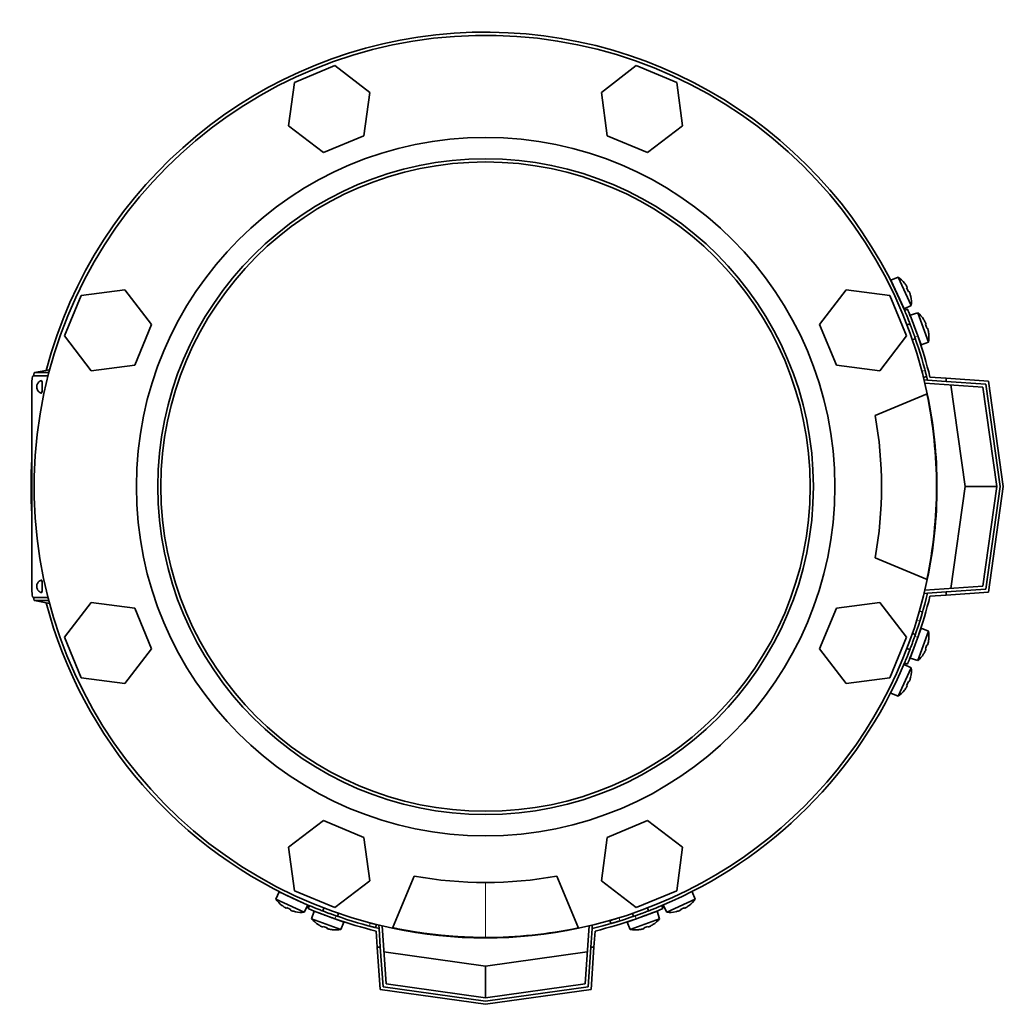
# Model space of a CAD drawing. Header units: millimetres. Extents: x 418 to 1302, y -1347 to 1467.
# Tile 1 of 25: x 421 to 731, y -1347 to -1036. Entities that reach past the tile are written whole.
import ezdxf

# ---------------------------------------------------------------- set-up
doc = ezdxf.new("R2010")
doc.units = ezdxf.units.MM
for name, color, linetype in [('LOW_334-2', 7, 'Continuous'), ('M5X8_UNI7687', 7, 'Continuous'), ('VSI344-454_FILTR', 7, 'Continuous'), ('VSI344-454_FLANG', 7, 'Continuous'), ('VSI344-454_TERMI', 7, 'Continuous'), ('VSI344-454_TESTA', 7, 'Continuous'), ('VSI344_DIFFUSORE', 7, 'Continuous')]:
    doc.layers.add(name, color=color, linetype=linetype)

# ---------------------------------------------------------------- blocks, each defined once
blk = doc.blocks.new('SE2')
at = {"layer": 'LOW_334-2', "color": 7, "linetype": 'Continuous', "lineweight": 35}
for p, q in [((706.24, -1150.14), (706.25, -1149.99)), ((706.25, -1149.99), (707.25, -1150.06)), ((724.76, -1152.29), (706.45, -1151)), ((729.17, -1183.7), (724.76, -1152.29)), ((724.76, -1215.11), (729.17, -1183.7)), ((706.45, -1216.39), (724.76, -1215.11)), ((706.25, -1217.4), (706.24, -1217.25)), ((707.25, -1217.33), (706.25, -1217.4)), ((534.04, -1322.2), (534.19, -1322.19)), ((534.11, -1323.2), (534.04, -1322.2)), ((535.06, -1322.4), (536.34, -1340.71)), ((599.16, -1340.71), (600.44, -1322.4)), ((601.3, -1322.19), (601.45, -1322.2)), ((601.45, -1322.2), (601.38, -1323.2)), ((536.34, -1340.71), (567.75, -1345.12)), ((567.75, -1345.12), (599.16, -1340.71))]:
    blk.add_line(p, q, dxfattribs=at)
at = {"layer": 'M5X8_UNI7687', "color": 7, "linetype": 'Continuous', "lineweight": 35}
for p, q in [((697.98, -1117.52), (695.69, -1118.52)), ((699.92, -1127.58), (695.69, -1118.52)), ((697.98, -1117.52), (702.15, -1126.46)), ((700, -1119.43), (699.99, -1119.46)), ((700.86, -1120.84), (700.68, -1120.94)), ((701.46, -1122.13), (701.27, -1122.2)), ((701.96, -1123.69), (701.99, -1123.69)), ((699.92, -1127.58), (702.15, -1126.46)), ((704.2, -1128.79), (701.82, -1129.58)), ((701.82, -1129.58), (705.24, -1138.97)), ((707.57, -1138.05), (704.2, -1128.79)), ((706.02, -1130.88), (706.04, -1130.86)), ((701.72, -1132.27), (700.78, -1132.62)), ((706.77, -1132.34), (706.58, -1132.43)), ((707.25, -1133.67), (707.06, -1133.73)), ((702.49, -1137.31), (703.43, -1136.97)), ((707.62, -1135.27), (707.64, -1135.28)), ((705.24, -1138.97), (707.57, -1138.05)), ((705.24, -1228.42), (701.82, -1237.82)), ((703.43, -1230.42), (702.49, -1230.08)), ((704.2, -1238.61), (707.57, -1229.34)), ((707.57, -1229.34), (705.24, -1228.42)), ((707.25, -1233.72), (707.06, -1233.66)), ((707.62, -1232.12), (707.64, -1232.11)), ((700.78, -1234.78), (701.72, -1235.12)), ((706.02, -1236.51), (706.04, -1236.53)), ((706.77, -1235.05), (706.58, -1234.96)), ((702.15, -1240.93), (699.92, -1239.81)), ((701.82, -1237.82), (704.2, -1238.61)), ((702.15, -1240.93), (697.98, -1249.87)), ((700.86, -1246.55), (700.68, -1246.45)), ((701.46, -1245.26), (701.27, -1245.19)), ((701.96, -1243.7), (701.99, -1243.7)), ((695.69, -1248.87), (697.98, -1249.87)), ((699.99, -1247.94), (700, -1247.96)), ((502.57, -1311.64), (501.58, -1313.93)), ((502.57, -1311.64), (511.63, -1315.86)), ((633.92, -1313.93), (632.92, -1311.64)), ((510.51, -1318.1), (501.58, -1313.93)), ((633.92, -1313.93), (624.98, -1318.1)), ((503.51, -1315.94), (503.48, -1315.95)), ((504.89, -1316.81), (505, -1316.63)), ((506.18, -1317.41), (506.25, -1317.21)), ((507.74, -1317.91), (507.74, -1317.93)), ((510.51, -1318.1), (511.63, -1315.86)), ((513.63, -1317.77), (512.84, -1320.14)), ((523.02, -1321.19), (513.63, -1317.77)), ((516.67, -1316.73), (516.33, -1317.66)), ((621.87, -1317.77), (612.47, -1321.19)), ((619.17, -1317.66), (618.83, -1316.73)), ((622.66, -1320.14), (621.87, -1317.77)), ((623.86, -1315.86), (624.98, -1318.1)), ((627.76, -1317.91), (627.75, -1317.93)), ((629.31, -1317.41), (629.24, -1317.21)), ((630.6, -1316.81), (630.5, -1316.63)), ((632.01, -1315.95), (631.99, -1315.94)), ((512.84, -1320.14), (522.1, -1323.52)), ((521.02, -1319.38), (521.37, -1318.44)), ((613.39, -1323.52), (622.66, -1320.14)), ((614.13, -1318.44), (614.47, -1319.38)), ((514.93, -1321.97), (514.91, -1321.99)), ((516.39, -1322.72), (516.48, -1322.53)), ((517.73, -1323.2), (517.78, -1323.01)), ((519.32, -1323.57), (519.33, -1323.59)), ((522.1, -1323.52), (523.02, -1321.19)), ((612.47, -1321.19), (613.39, -1323.52)), ((616.17, -1323.57), (616.16, -1323.59)), ((617.77, -1323.2), (617.71, -1323.01)), ((619.1, -1322.72), (619.02, -1322.53)), ((620.56, -1321.97), (620.58, -1321.99))]:
    blk.add_line(p, q, dxfattribs=at)
for centre, radius, start, end in [((692.18, -1125.67), 10, 38.5916, 54.5414), ((696.08, -1120.54), 0.5, 5.7321, 25), ((692.18, -1125.67), 10, 355.4586, 11.4084), ((698.62, -1125.98), 0.5, 25, 44.2679), ((697.71, -1136.39), 10, 33.5916, 49.5414), ((704.09, -1137.26), 0.5, 20, 39.2041), ((697.71, -1136.39), 10, 350.4586, 6.4084), ((704.09, -1230.13), 0.5, 320.7959, 340), ((697.71, -1231), 10, 353.5916, 9.5414), ((702.04, -1235.77), 0.5, 340, 359.4627), ((697.71, -1231), 10, 310.4586, 326.4084), ((692.18, -1241.72), 10, 348.5916, 4.5414), ((692.18, -1241.72), 10, 305.4586, 321.4084), ((509.72, -1308.13), 10, 215.4586, 231.4084), ((504.59, -1312.03), 0.5, 245, 264.2679), ((510.03, -1314.57), 0.5, 225.7321, 245), ((625.77, -1308.13), 10, 308.5916, 324.5414), ((509.72, -1308.13), 10, 258.5916, 274.5414), ((625.77, -1308.13), 10, 265.4586, 281.4084), ((520.45, -1313.66), 10, 220.4586, 236.4084), ((515.68, -1317.99), 0.5, 250, 269.4627), ((521.32, -1320.04), 0.5, 230.7959, 250), ((614.18, -1320.04), 0.5, 290, 309.2041), ((615.05, -1313.66), 10, 303.5916, 319.5414), ((520.45, -1313.66), 10, 263.5916, 279.5414), ((615.05, -1313.66), 10, 260.4586, 276.4084)]:
    blk.add_arc(centre, radius, start, end, dxfattribs=at)
for centre, major_axis, ratio, start_param, end_param in [((692.2, -1125.66), (-4.23, 9.06), 0.996195, 4.833518, 4.948078), ((694.18, -1124.74), (3.91, -8.39), 0.811251, 1.49595, 1.645642), ((692.2, -1125.66), (4.23, -9.06), 0.996195, 1.335108, 1.449667), ((697.72, -1136.39), (-3.42, 9.4), 0.996195, 4.833518, 4.948078), ((699.78, -1135.64), (3.17, -8.7), 0.811251, 1.49595, 1.645642), ((697.72, -1136.39), (3.42, -9.4), 0.996195, 1.335108, 1.449667), ((699.78, -1231.75), (-3.17, -8.7), 0.811251, 1.49595, 1.645642), ((697.72, -1231), (3.42, 9.4), 0.996195, 4.833518, 4.948078), ((697.72, -1231), (-3.42, -9.4), 0.996195, 1.335108, 1.449667), ((694.18, -1242.65), (-3.91, -8.39), 0.811251, 1.49595, 1.645642), ((692.2, -1241.73), (4.23, 9.06), 0.996195, 4.833518, 4.948078), ((692.2, -1241.73), (-4.23, -9.06), 0.996195, 1.335108, 1.449667), ((509.72, -1308.14), (-9.06, 4.23), 0.996195, 1.335108, 1.449667), ((508.79, -1310.13), (-8.39, 3.91), 0.811251, 1.49595, 1.645642), ((509.72, -1308.14), (9.06, -4.23), 0.996195, 4.833518, 4.948078), ((625.78, -1308.14), (-9.06, -4.23), 0.996195, 1.335108, 1.449667), ((626.71, -1310.13), (-8.39, -3.91), 0.811251, 1.49595, 1.645642), ((625.78, -1308.14), (9.06, 4.23), 0.996195, 4.833518, 4.948078), ((520.44, -1313.67), (-9.4, 3.42), 0.996195, 1.335108, 1.449667), ((519.69, -1315.73), (-8.7, 3.17), 0.811251, 1.49595, 1.645642), ((520.44, -1313.67), (9.4, -3.42), 0.996195, 4.833518, 4.948078), ((615.05, -1313.67), (-9.4, -3.42), 0.996195, 1.335108, 1.449667), ((615.8, -1315.73), (-8.7, -3.17), 0.811251, 1.49595, 1.645642), ((615.05, -1313.67), (9.4, 3.42), 0.996195, 4.833518, 4.948078)]:
    blk.add_ellipse(centre, major_axis=major_axis, ratio=ratio, start_param=start_param, end_param=end_param, dxfattribs=at)
for points in [[(700.86, -1120.84), (700.86, -1120.84), (700.86, -1120.84), (700.86, -1120.83), (700.86, -1120.82), (700.86, -1120.8), (700.85, -1120.78), (700.84, -1120.76), (700.83, -1120.73), (700.82, -1120.7), (700.8, -1120.66), (700.78, -1120.63), (700.76, -1120.59), (700.74, -1120.55), (700.72, -1120.52), (700.7, -1120.48), (700.67, -1120.43), (700.66, -1120.41), (700.65, -1120.39)], [(701.67, -1122.58), (701.66, -1122.56), (701.65, -1122.53), (701.64, -1122.49), (701.62, -1122.44), (701.6, -1122.4), (701.59, -1122.36), (701.57, -1122.32), (701.56, -1122.29), (701.54, -1122.25), (701.53, -1122.22), (701.51, -1122.2), (701.5, -1122.17), (701.49, -1122.16), (701.48, -1122.14), (701.47, -1122.13), (701.46, -1122.13), (701.46, -1122.13), (701.46, -1122.13)], [(706.77, -1132.34), (706.77, -1132.34), (706.77, -1132.34), (706.77, -1132.33), (706.77, -1132.31), (706.77, -1132.3), (706.77, -1132.28), (706.76, -1132.25), (706.75, -1132.23), (706.74, -1132.19), (706.73, -1132.16), (706.71, -1132.12), (706.7, -1132.08), (706.68, -1132.04), (706.66, -1132), (706.64, -1131.96), (706.62, -1131.92), (706.61, -1131.89), (706.6, -1131.87)], [(707.42, -1134.14), (707.42, -1134.13), (707.41, -1134.09), (707.4, -1134.05), (707.39, -1134), (707.38, -1133.96), (707.36, -1133.92), (707.35, -1133.88), (707.34, -1133.84), (707.33, -1133.8), (707.32, -1133.77), (707.3, -1133.75), (707.29, -1133.72), (707.28, -1133.7), (707.28, -1133.69), (707.27, -1133.68), (707.26, -1133.68), (707.26, -1133.67), (707.25, -1133.67)], [(707.25, -1233.72), (707.26, -1233.72), (707.26, -1233.72), (707.27, -1233.71), (707.28, -1233.7), (707.28, -1233.69), (707.29, -1233.67), (707.3, -1233.65), (707.32, -1233.62), (707.33, -1233.59), (707.34, -1233.55), (707.35, -1233.51), (707.36, -1233.47), (707.38, -1233.43), (707.39, -1233.39), (707.4, -1233.35), (707.41, -1233.3), (707.42, -1233.27), (707.42, -1233.25)], [(706.6, -1235.52), (706.61, -1235.5), (706.62, -1235.47), (706.64, -1235.43), (706.66, -1235.39), (706.68, -1235.35), (706.7, -1235.31), (706.71, -1235.27), (706.73, -1235.23), (706.74, -1235.2), (706.75, -1235.17), (706.76, -1235.14), (706.77, -1235.11), (706.77, -1235.09), (706.77, -1235.08), (706.77, -1235.06), (706.77, -1235.06), (706.77, -1235.05), (706.77, -1235.05)], [(700.65, -1247), (700.66, -1246.99), (700.67, -1246.96), (700.7, -1246.91), (700.72, -1246.88), (700.74, -1246.84), (700.76, -1246.8), (700.78, -1246.76), (700.8, -1246.73), (700.82, -1246.69), (700.83, -1246.66), (700.84, -1246.63), (700.85, -1246.61), (700.86, -1246.59), (700.86, -1246.58), (700.86, -1246.56), (700.86, -1246.55), (700.86, -1246.55), (700.86, -1246.55)], [(701.46, -1245.26), (701.46, -1245.26), (701.46, -1245.26), (701.47, -1245.26), (701.48, -1245.25), (701.49, -1245.23), (701.5, -1245.22), (701.51, -1245.2), (701.53, -1245.17), (701.54, -1245.14), (701.56, -1245.11), (701.57, -1245.07), (701.59, -1245.03), (701.6, -1244.99), (701.62, -1244.95), (701.64, -1244.91), (701.65, -1244.86), (701.66, -1244.83), (701.67, -1244.81)], [(504.44, -1316.59), (504.46, -1316.6), (504.49, -1316.62), (504.53, -1316.65), (504.57, -1316.67), (504.61, -1316.69), (504.64, -1316.71), (504.68, -1316.73), (504.72, -1316.75), (504.75, -1316.77), (504.78, -1316.78), (504.81, -1316.79), (504.83, -1316.8), (504.85, -1316.81), (504.87, -1316.81), (504.88, -1316.81), (504.89, -1316.81), (504.89, -1316.81), (504.89, -1316.81)], [(506.18, -1317.41), (506.18, -1317.41), (506.18, -1317.41), (506.19, -1317.42), (506.19, -1317.43), (506.21, -1317.44), (506.22, -1317.45), (506.25, -1317.46), (506.27, -1317.48), (506.3, -1317.49), (506.34, -1317.51), (506.37, -1317.52), (506.41, -1317.54), (506.45, -1317.55), (506.49, -1317.57), (506.54, -1317.58), (506.58, -1317.6), (506.62, -1317.61), (506.63, -1317.62)], [(628.86, -1317.62), (628.88, -1317.61), (628.91, -1317.6), (628.96, -1317.58), (629, -1317.57), (629.04, -1317.55), (629.08, -1317.54), (629.12, -1317.52), (629.16, -1317.51), (629.19, -1317.49), (629.22, -1317.48), (629.25, -1317.46), (629.27, -1317.45), (629.29, -1317.44), (629.3, -1317.43), (629.31, -1317.42), (629.31, -1317.41), (629.31, -1317.41), (629.31, -1317.41)], [(630.6, -1316.81), (630.6, -1316.81), (630.61, -1316.81), (630.61, -1316.81), (630.63, -1316.81), (630.64, -1316.81), (630.66, -1316.8), (630.69, -1316.79), (630.71, -1316.78), (630.74, -1316.77), (630.78, -1316.75), (630.81, -1316.73), (630.85, -1316.71), (630.89, -1316.69), (630.93, -1316.67), (630.97, -1316.65), (631.01, -1316.62), (631.04, -1316.6), (631.05, -1316.59)], [(515.92, -1322.55), (515.94, -1322.55), (515.97, -1322.57), (516.01, -1322.59), (516.05, -1322.61), (516.09, -1322.63), (516.13, -1322.65), (516.17, -1322.66), (516.21, -1322.68), (516.24, -1322.69), (516.28, -1322.7), (516.31, -1322.71), (516.33, -1322.72), (516.35, -1322.72), (516.37, -1322.72), (516.38, -1322.72), (516.39, -1322.72), (516.39, -1322.72), (516.39, -1322.72)], [(517.73, -1323.2), (517.73, -1323.2), (517.73, -1323.21), (517.73, -1323.22), (517.74, -1323.22), (517.76, -1323.23), (517.77, -1323.24), (517.8, -1323.25), (517.82, -1323.26), (517.86, -1323.28), (517.89, -1323.29), (517.93, -1323.3), (517.97, -1323.31), (518.01, -1323.33), (518.05, -1323.34), (518.1, -1323.35), (518.14, -1323.36), (518.18, -1323.37), (518.19, -1323.37)], [(617.3, -1323.37), (617.32, -1323.37), (617.35, -1323.36), (617.4, -1323.35), (617.44, -1323.34), (617.48, -1323.33), (617.52, -1323.31), (617.56, -1323.3), (617.6, -1323.29), (617.64, -1323.28), (617.67, -1323.26), (617.7, -1323.25), (617.72, -1323.24), (617.74, -1323.23), (617.75, -1323.22), (617.76, -1323.22), (617.77, -1323.21), (617.77, -1323.2), (617.77, -1323.2)], [(619.1, -1322.72), (619.1, -1322.72), (619.11, -1322.72), (619.12, -1322.72), (619.13, -1322.72), (619.14, -1322.72), (619.16, -1322.72), (619.19, -1322.71), (619.22, -1322.7), (619.25, -1322.69), (619.28, -1322.68), (619.32, -1322.66), (619.36, -1322.65), (619.4, -1322.63), (619.44, -1322.61), (619.48, -1322.59), (619.52, -1322.57), (619.55, -1322.55), (619.57, -1322.55)]]:
    blk.add_open_spline(points, degree=3, dxfattribs=at)
at = {"layer": 'VSI344-454_FILTR', "color": 4, "linetype": 'Continuous', "lineweight": 9}
for p, q in [((705.52, -1147.28), (706.49, -1147.04)), ((704.83, -1226.12), (703.87, -1225.85)), ((609.9, -1319.82), (610.18, -1320.78)), ((531.09, -1322.44), (531.34, -1321.47))]:
    blk.add_line(p, q, dxfattribs=at)
at = {"layer": 'VSI344-454_FILTR', "color": 7, "linetype": 'Continuous', "lineweight": 35}
for p, q in [((706.01, -1149.22), (706.98, -1148.98)), ((705.69, -1223.25), (704.73, -1222.97)), ((607.03, -1320.68), (607.3, -1321.64)), ((533.03, -1322.93), (533.27, -1321.96))]:
    blk.add_line(p, q, dxfattribs=at)
for start, end in [(22.7725, 165.1916), (176.4875, 183.5125), (194.8084, 247.2275), (292.8017, 337.1983)]:
    blk.add_arc((567.75, -1183.7), 143.5, start, end, dxfattribs=at)
for points, knots in [([(706.49, -1147.04), (706.5, -1147.09), (706.52, -1147.17), (706.55, -1147.3), (706.59, -1147.42), (706.62, -1147.54), (706.65, -1147.66), (706.7, -1147.86), (706.77, -1148.12), (706.84, -1148.42), (706.9, -1148.66), (706.95, -1148.82), (706.97, -1148.92), (706.98, -1148.97), (706.98, -1148.98), (706.98, -1148.98)], [0, 0, 0, 0, 0.04197, 0.083551, 0.124921, 0.166263, 0.207758, 0.249586, 0.375032, 0.499366, 0.623892, 0.749699, 0.833235, 0.916179, 1, 1, 1, 1]), ([(706.01, -1149.22), (706.01, -1149.22), (706.01, -1149.22), (706.01, -1149.21), (706.01, -1149.19), (706, -1149.16), (705.99, -1149.12), (705.97, -1149.04), (705.93, -1148.9), (705.87, -1148.66), (705.8, -1148.37), (705.72, -1148.07), (705.65, -1147.79), (705.58, -1147.54), (705.54, -1147.37), (705.52, -1147.28)], [0, 0, 0, 0, 0.042103, 0.083814, 0.125314, 0.166786, 0.208415, 0.250382, 0.376122, 0.50071, 0.625019, 0.750518, 0.833796, 0.916472, 1, 1, 1, 1]), ([(705.69, -1223.25), (705.69, -1223.25), (705.69, -1223.25), (705.68, -1223.27), (705.68, -1223.29), (705.67, -1223.32), (705.66, -1223.36), (705.64, -1223.41), (705.61, -1223.52), (705.55, -1223.72), (705.45, -1224.08), (705.32, -1224.52), (705.19, -1224.94), (705.09, -1225.29), (705, -1225.56), (704.92, -1225.84), (704.86, -1226.03), (704.83, -1226.12)], [0, 0, 0, 0, 0.036092, 0.07186, 0.10742, 0.142884, 0.178369, 0.213992, 0.249865, 0.376032, 0.500265, 0.624304, 0.750267, 0.812832, 0.874898, 0.937082, 1, 1, 1, 1]), ([(607.03, -1320.68), (607.03, -1320.68), (607.03, -1320.67), (607.04, -1320.67), (607.06, -1320.66), (607.1, -1320.66), (607.14, -1320.64), (607.19, -1320.63), (607.29, -1320.6), (607.5, -1320.54), (607.86, -1320.43), (608.29, -1320.31), (608.71, -1320.18), (609.07, -1320.07), (609.34, -1319.99), (609.62, -1319.91), (609.81, -1319.85), (609.9, -1319.82)], [0, 0, 0, 0, 0.036092, 0.07186, 0.10742, 0.142884, 0.178369, 0.213991, 0.249865, 0.376032, 0.500265, 0.624303, 0.750267, 0.812832, 0.874898, 0.937082, 1, 1, 1, 1]), ([(610.18, -1320.78), (610.12, -1320.8), (610.01, -1320.83), (609.85, -1320.88), (609.69, -1320.93), (609.54, -1320.98), (609.38, -1321.02), (609.23, -1321.07), (608.95, -1321.15), (608.57, -1321.27), (608.13, -1321.4), (607.77, -1321.5), (607.55, -1321.57), (607.42, -1321.6), (607.35, -1321.62), (607.31, -1321.63), (607.3, -1321.64), (607.3, -1321.64)], [0, 0, 0, 0, 0.036074, 0.071827, 0.107372, 0.142823, 0.178296, 0.213907, 0.249769, 0.375679, 0.49974, 0.623937, 0.750153, 0.812742, 0.874833, 0.937047, 1, 1, 1, 1]), ([(533.03, -1322.93), (533.03, -1322.93), (533.03, -1322.93), (533.02, -1322.93), (533, -1322.92), (532.97, -1322.92), (532.93, -1322.91), (532.85, -1322.89), (532.71, -1322.85), (532.47, -1322.79), (532.18, -1322.72), (531.88, -1322.64), (531.6, -1322.57), (531.35, -1322.5), (531.18, -1322.46), (531.09, -1322.44)], [0, 0, 0, 0, 0.042103, 0.083814, 0.125314, 0.166786, 0.208415, 0.250382, 0.376122, 0.50071, 0.625019, 0.750518, 0.833796, 0.916472, 1, 1, 1, 1]), ([(531.34, -1321.47), (531.38, -1321.48), (531.46, -1321.5), (531.59, -1321.53), (531.71, -1321.56), (531.84, -1321.6), (531.96, -1321.63), (532.15, -1321.68), (532.42, -1321.75), (532.71, -1321.82), (532.96, -1321.88), (533.12, -1321.92), (533.21, -1321.95), (533.26, -1321.96), (533.27, -1321.96), (533.27, -1321.96)], [0, 0, 0, 0, 0.04197, 0.083551, 0.124921, 0.166263, 0.207758, 0.249586, 0.375033, 0.499366, 0.623892, 0.749699, 0.833235, 0.916179, 1, 1, 1, 1])]:
    blk.add_open_spline(points, degree=3, knots=knots, dxfattribs=at)
at = {"layer": 'VSI344-454_FLANG', "color": 7, "linetype": 'Continuous', "lineweight": 35}
for p, q in [((520.19, -1050.78), (507.39, -1056.08)), ((531.18, -1059.21), (520.19, -1050.78)), ((615.3, -1050.78), (604.31, -1059.21)), ((628.11, -1056.08), (615.3, -1050.78)), ((507.39, -1056.08), (505.58, -1069.82)), ((629.91, -1069.82), (628.11, -1056.08)), ((529.37, -1072.95), (531.18, -1059.21)), ((604.31, -1059.21), (606.12, -1072.95)), ((505.58, -1069.82), (516.57, -1078.25)), ((618.92, -1078.25), (629.91, -1069.82)), ((516.57, -1078.25), (529.37, -1072.95)), ((606.12, -1072.95), (618.92, -1078.25)), ((453.87, -1121.53), (440.13, -1123.34)), ((462.3, -1132.52), (453.87, -1121.53)), ((681.62, -1121.53), (673.19, -1132.52)), ((695.36, -1123.34), (681.62, -1121.53)), ((440.13, -1123.34), (434.83, -1136.14)), ((700.67, -1136.14), (695.36, -1123.34)), ((457, -1145.32), (462.3, -1132.52)), ((673.19, -1132.52), (678.49, -1145.32)), ((434.83, -1136.14), (443.26, -1147.13)), ((692.23, -1147.13), (700.67, -1136.14)), ((443.26, -1147.13), (457, -1145.32)), ((678.49, -1145.32), (692.23, -1147.13)), ((690.71, -1161.2), (707.2, -1154.36)), ((707.2, -1213.03), (690.71, -1206.2)), ((443.26, -1220.26), (434.83, -1231.25)), ((457, -1222.07), (443.26, -1220.26)), ((692.23, -1220.26), (678.49, -1222.07)), ((700.67, -1231.25), (692.23, -1220.26)), ((462.3, -1234.87), (457, -1222.07)), ((678.49, -1222.07), (673.19, -1234.87)), ((434.83, -1231.25), (440.13, -1244.05)), ((695.36, -1244.05), (700.67, -1231.25)), ((453.87, -1245.86), (462.3, -1234.87)), ((673.19, -1234.87), (681.62, -1245.86)), ((440.13, -1244.05), (453.87, -1245.86)), ((681.62, -1245.86), (695.36, -1244.05)), ((516.57, -1289.14), (505.58, -1297.57)), ((529.37, -1294.44), (516.57, -1289.14)), ((618.92, -1289.14), (606.12, -1294.44)), ((629.91, -1297.57), (618.92, -1289.14)), ((531.18, -1308.18), (529.37, -1294.44)), ((606.12, -1294.44), (604.31, -1308.18)), ((505.58, -1297.57), (507.39, -1311.31)), ((628.11, -1311.31), (629.91, -1297.57)), ((520.19, -1316.61), (531.18, -1308.18)), ((538.42, -1323.14), (545.25, -1306.65)), ((590.25, -1306.65), (597.08, -1323.14)), ((604.31, -1308.18), (615.3, -1316.61)), ((507.39, -1311.31), (520.19, -1316.61)), ((615.3, -1316.61), (628.11, -1311.31))]:
    blk.add_line(p, q, dxfattribs=at)
for radius in [110.25, 103.5]:
    blk.add_circle((567.75, -1183.7), radius, dxfattribs=at)
for radius, start, end in [(142.5, 11.878, 258.122), (125, 349.6302, 10.3698), (142.5, 281.878, 348.122), (125, 259.6302, 280.3698)]:
    blk.add_arc((567.75, -1183.7), radius, start, end, dxfattribs=at)
at = {"layer": 'VSI344-454_TERMI', "color": 7, "linetype": 'Continuous', "lineweight": 35}
for p, q in [((700.95, -1127.7), (700.03, -1128.08)), ((707.25, -1150.06), (713.17, -1150.47)), ((708.05, -1149.11), (713.17, -1149.47)), ((713.17, -1149.47), (726.52, -1150.4)), ((713.17, -1150.47), (713.17, -1149.47)), ((725.64, -1151.34), (713.17, -1150.47)), ((719.17, -1183.7), (714.66, -1151.58)), ((730.18, -1183.7), (725.64, -1151.34)), ((726.52, -1150.4), (731.19, -1183.7)), ((714.66, -1215.81), (719.17, -1183.7)), ((729.17, -1183.7), (719.17, -1183.7)), ((725.64, -1216.05), (730.18, -1183.7)), ((731.19, -1183.7), (726.52, -1216.99)), ((707.25, -1217.33), (713.17, -1216.92)), ((708.05, -1218.28), (713.17, -1217.92)), ((713.17, -1216.92), (725.64, -1216.05)), ((713.17, -1217.92), (713.17, -1216.92)), ((726.52, -1216.99), (713.17, -1217.92)), ((700.03, -1239.31), (700.95, -1239.7)), ((512.13, -1315.98), (511.75, -1316.9)), ((623.75, -1316.9), (623.36, -1315.98)), ((533.16, -1324), (533.52, -1329.12)), ((534.11, -1323.2), (534.52, -1329.12)), ((601.38, -1323.2), (600.97, -1329.12)), ((602.33, -1324), (601.97, -1329.12)), ((534.45, -1342.46), (533.52, -1329.12)), ((533.52, -1329.12), (534.52, -1329.12)), ((534.52, -1329.12), (535.4, -1341.59)), ((600.1, -1341.59), (600.97, -1329.12)), ((600.97, -1329.12), (601.97, -1329.12)), ((601.97, -1329.12), (601.04, -1342.46)), ((535.63, -1330.61), (567.75, -1335.12)), ((567.75, -1335.12), (599.86, -1330.61)), ((567.75, -1345.12), (567.75, -1335.12)), ((567.75, -1347.14), (534.45, -1342.46)), ((535.4, -1341.59), (567.75, -1346.13)), ((567.75, -1346.13), (600.1, -1341.59)), ((601.04, -1342.46), (567.75, -1347.14))]:
    blk.add_line(p, q, dxfattribs=at)
at = {"layer": 'VSI344-454_TERMI', "color": 4, "linetype": 'Continuous', "lineweight": 9}
for p, q in [((704.18, -1136.1), (703.26, -1136.49)), ((703.26, -1230.9), (704.18, -1231.29)), ((520.54, -1319.21), (520.15, -1320.13)), ((615.34, -1320.13), (614.95, -1319.21))]:
    blk.add_line(p, q, dxfattribs=at)
at = {"layer": 'VSI344-454_TERMI', "color": 7, "linetype": 'Continuous', "lineweight": 35}
for radius, start, end in [(143.5, 13.5565, 19.2059), (144.5, 13.8472, 19.2308), (143.5, 340.7941, 346.4435), (144.5, 340.7692, 346.1528), (144.5, 250.7692, 256.1528), (143.5, 250.7941, 256.4435), (143.5, 283.5565, 289.2059), (144.5, 283.8472, 289.2308)]:
    blk.add_arc((567.75, -1183.7), radius, start, end, dxfattribs=at)
for points, knots in [([(703.26, -1136.49), (703.23, -1136.4), (703.16, -1136.21), (703.06, -1135.93), (702.97, -1135.65), (702.87, -1135.38), (702.77, -1135.1), (702.67, -1134.83), (702.57, -1134.56), (702.48, -1134.3), (702.38, -1134.03), (702.28, -1133.77), (702.18, -1133.5), (702.02, -1133.08), (701.8, -1132.49), (701.53, -1131.79), (701.27, -1131.13), (701.03, -1130.51), (700.81, -1129.96), (700.61, -1129.47), (700.44, -1129.05), (700.31, -1128.74), (700.21, -1128.52), (700.15, -1128.36), (700.1, -1128.24), (700.06, -1128.15), (700.04, -1128.09), (700.03, -1128.09), (700.03, -1128.08)], [0, 0, 0, 0, 0.021018, 0.041935, 0.062772, 0.083552, 0.104298, 0.125031, 0.145774, 0.166551, 0.187383, 0.208292, 0.229302, 0.250433, 0.312493, 0.374709, 0.437524, 0.500062, 0.56259, 0.62542, 0.687635, 0.749712, 0.791848, 0.833577, 0.875075, 0.916525, 0.958107, 1, 1, 1, 1]), ([(700.95, -1127.7), (700.95, -1127.7), (700.96, -1127.7), (700.96, -1127.71), (700.97, -1127.73), (700.98, -1127.76), (701, -1127.8), (701.02, -1127.85), (701.04, -1127.91), (701.07, -1127.98), (701.1, -1128.05), (701.14, -1128.13), (701.18, -1128.23), (701.25, -1128.39), (701.36, -1128.66), (701.53, -1129.09), (701.73, -1129.57), (701.95, -1130.13), (702.19, -1130.74), (702.45, -1131.4), (702.73, -1132.11), (702.98, -1132.77), (703.2, -1133.38), (703.4, -1133.91), (703.59, -1134.44), (703.79, -1134.99), (703.99, -1135.54), (704.12, -1135.91), (704.18, -1136.1)], [0, 0, 0, 0, 0.020997, 0.041894, 0.062713, 0.083478, 0.10421, 0.124932, 0.145667, 0.166438, 0.187266, 0.208174, 0.229186, 0.250321, 0.31238, 0.374613, 0.43743, 0.499972, 0.562502, 0.625326, 0.687533, 0.749602, 0.791735, 0.83347, 0.874983, 0.916456, 0.958069, 1, 1, 1, 1]), ([(700.03, -1239.31), (700.03, -1239.31), (700.03, -1239.31), (700.04, -1239.29), (700.05, -1239.27), (700.06, -1239.24), (700.08, -1239.2), (700.1, -1239.15), (700.12, -1239.09), (700.15, -1239.03), (700.18, -1238.95), (700.22, -1238.87), (700.25, -1238.78), (700.32, -1238.61), (700.44, -1238.34), (700.61, -1237.92), (700.81, -1237.43), (701.03, -1236.88), (701.27, -1236.27), (701.53, -1235.6), (701.8, -1234.9), (702.05, -1234.23), (702.28, -1233.63), (702.48, -1233.1), (702.67, -1232.56), (702.87, -1232.01), (703.06, -1231.46), (703.19, -1231.09), (703.26, -1230.9)], [0, 0, 0, 0, 0.020997, 0.041894, 0.062714, 0.083478, 0.10421, 0.124932, 0.145667, 0.166438, 0.187266, 0.208175, 0.229186, 0.250321, 0.312381, 0.374613, 0.43743, 0.499971, 0.5625, 0.625324, 0.687531, 0.7496, 0.791733, 0.833468, 0.874982, 0.916455, 0.958068, 1, 1, 1, 1]), ([(704.18, -1231.29), (704.15, -1231.38), (704.09, -1231.57), (703.99, -1231.85), (703.89, -1232.13), (703.79, -1232.4), (703.69, -1232.67), (703.6, -1232.95), (703.5, -1233.22), (703.4, -1233.48), (703.3, -1233.75), (703.2, -1234.01), (703.11, -1234.28), (702.95, -1234.7), (702.73, -1235.28), (702.45, -1235.99), (702.19, -1236.65), (701.95, -1237.26), (701.73, -1237.82), (701.53, -1238.31), (701.36, -1238.73), (701.23, -1239.04), (701.14, -1239.26), (701.07, -1239.42), (701.02, -1239.54), (700.98, -1239.63), (700.96, -1239.69), (700.96, -1239.69), (700.95, -1239.7)], [0, 0, 0, 0, 0.021018, 0.041934, 0.062771, 0.083551, 0.104296, 0.125029, 0.145772, 0.166549, 0.18738, 0.20829, 0.2293, 0.250431, 0.312491, 0.374707, 0.437523, 0.500061, 0.56259, 0.62542, 0.687635, 0.749712, 0.791848, 0.833577, 0.875076, 0.916525, 0.958107, 1, 1, 1, 1]), ([(520.15, -1320.13), (520.06, -1320.1), (519.87, -1320.03), (519.59, -1319.94), (519.32, -1319.84), (519.04, -1319.74), (518.77, -1319.64), (518.5, -1319.54), (518.23, -1319.45), (517.96, -1319.35), (517.69, -1319.25), (517.43, -1319.15), (517.17, -1319.05), (516.74, -1318.89), (516.16, -1318.67), (515.45, -1318.4), (514.79, -1318.14), (514.18, -1317.9), (513.63, -1317.68), (513.14, -1317.48), (512.72, -1317.31), (512.41, -1317.18), (512.18, -1317.09), (512.02, -1317.02), (511.9, -1316.97), (511.81, -1316.93), (511.76, -1316.91), (511.75, -1316.9), (511.75, -1316.9)], [0, 0, 0, 0, 0.021018, 0.041934, 0.062771, 0.083551, 0.104296, 0.125029, 0.145772, 0.166549, 0.18738, 0.20829, 0.2293, 0.250431, 0.312491, 0.374707, 0.437523, 0.500061, 0.56259, 0.62542, 0.687635, 0.749712, 0.791848, 0.833577, 0.875076, 0.916525, 0.958107, 1, 1, 1, 1]), ([(512.13, -1315.98), (512.14, -1315.98), (512.14, -1315.98), (512.15, -1315.99), (512.17, -1316), (512.2, -1316.01), (512.24, -1316.03), (512.29, -1316.05), (512.35, -1316.07), (512.41, -1316.1), (512.49, -1316.13), (512.57, -1316.16), (512.67, -1316.2), (512.83, -1316.27), (513.1, -1316.38), (513.52, -1316.56), (514.01, -1316.76), (514.57, -1316.98), (515.18, -1317.22), (515.84, -1317.48), (516.55, -1317.75), (517.21, -1318), (517.81, -1318.23), (518.35, -1318.42), (518.88, -1318.62), (519.43, -1318.82), (519.98, -1319.01), (520.35, -1319.14), (520.54, -1319.21)], [0, 0, 0, 0, 0.020997, 0.041894, 0.062714, 0.083478, 0.10421, 0.124932, 0.145667, 0.166438, 0.187266, 0.208175, 0.229186, 0.250321, 0.312381, 0.374613, 0.43743, 0.499971, 0.5625, 0.625324, 0.687531, 0.7496, 0.791733, 0.833468, 0.874982, 0.916455, 0.958068, 1, 1, 1, 1]), ([(614.95, -1319.21), (615.05, -1319.18), (615.23, -1319.11), (615.51, -1319.01), (615.79, -1318.91), (616.06, -1318.82), (616.34, -1318.72), (616.61, -1318.62), (616.88, -1318.52), (617.15, -1318.42), (617.41, -1318.33), (617.68, -1318.23), (617.94, -1318.13), (618.37, -1317.97), (618.95, -1317.75), (619.65, -1317.48), (620.32, -1317.22), (620.93, -1316.98), (621.48, -1316.76), (621.97, -1316.56), (622.39, -1316.38), (622.7, -1316.26), (622.92, -1316.16), (623.08, -1316.1), (623.21, -1316.05), (623.29, -1316.01), (623.35, -1315.99), (623.36, -1315.98), (623.36, -1315.98)], [0, 0, 0, 0, 0.021018, 0.041935, 0.062772, 0.083552, 0.104298, 0.125031, 0.145774, 0.166551, 0.187383, 0.208292, 0.229302, 0.250433, 0.312493, 0.374709, 0.437524, 0.500062, 0.56259, 0.62542, 0.687635, 0.749712, 0.791848, 0.833577, 0.875075, 0.916525, 0.958107, 1, 1, 1, 1]), ([(623.75, -1316.9), (623.75, -1316.9), (623.74, -1316.9), (623.73, -1316.91), (623.71, -1316.92), (623.68, -1316.93), (623.64, -1316.95), (623.59, -1316.97), (623.53, -1316.99), (623.47, -1317.02), (623.39, -1317.05), (623.31, -1317.09), (623.22, -1317.13), (623.05, -1317.19), (622.78, -1317.31), (622.36, -1317.48), (621.87, -1317.68), (621.32, -1317.9), (620.7, -1318.14), (620.04, -1318.4), (619.34, -1318.67), (618.67, -1318.93), (618.07, -1319.15), (617.54, -1319.35), (617, -1319.54), (616.45, -1319.74), (615.9, -1319.94), (615.53, -1320.07), (615.34, -1320.13)], [0, 0, 0, 0, 0.020997, 0.041894, 0.062713, 0.083478, 0.10421, 0.124932, 0.145667, 0.166438, 0.187266, 0.208174, 0.229186, 0.250321, 0.31238, 0.374613, 0.43743, 0.499972, 0.562502, 0.625326, 0.687533, 0.749602, 0.791735, 0.83347, 0.874983, 0.916456, 0.958069, 1, 1, 1, 1])]:
    blk.add_open_spline(points, degree=3, knots=knots, dxfattribs=at)
at = {"layer": 'VSI344-454_TESTA', "color": 7, "linetype": 'Continuous', "lineweight": 35}
for p, q in [((430.1, -1146.82), (425.36, -1147.7)), ((429.61, -1148.7), (424.88, -1148.7)), ((429.87, -1147.7), (425.38, -1147.7)), ((424.52, -1151.7), (424.52, -1215.7)), ((424.88, -1218.7), (429.61, -1218.7)), ((425.36, -1219.69), (430.1, -1220.57)), ((429.87, -1219.7), (425.38, -1219.7))]:
    blk.add_line(p, q, dxfattribs=at)
at = {"layer": 'VSI344-454_TESTA', "color": 4, "linetype": 'Continuous', "lineweight": 9}
for p, q in [((430.1, -1146.82), (425.38, -1147.7)), ((425.38, -1219.7), (430.1, -1220.57)), ((567.75, -1308.63), (567.75, -1326.05))]:
    blk.add_line(p, q, dxfattribs=at)
at = {"layer": 'VSI344-454_TESTA', "color": 7, "linetype": 'Continuous', "lineweight": 35}
for start, end in [(90, 270), (270, 90)]:
    blk.add_arc((567.75, -1183.7), 102.5, start, end, dxfattribs=at)
for centre, major_axis, start_param, end_param in [((424.88, -1151.7), (0, 3), 0, 1.570796), ((427.56, -1152.2), (0, -2), 0, 3.173393), ((427.56, -1152.2), (0, -2), 6.24957, 6.283185), ((427.56, -1215.2), (0, -2), 0, 3.173393), ((424.88, -1215.7), (0, 3), 1.570796, 3.141593), ((427.56, -1215.2), (0, -2), 6.24957, 6.283185)]:
    blk.add_ellipse(centre, major_axis=major_axis, ratio=0.121869, start_param=start_param, end_param=end_param, dxfattribs=at)
at = {"layer": 'VSI344-454_TESTA', "color": 4, "linetype": 'Continuous', "lineweight": 9}
for centre in [(426.07, -1152.2), (426.07, -1215.2)]:
    blk.add_ellipse(centre, major_axis=(0, 0.0635), ratio=0.121869, dxfattribs=at)
at = {"layer": 'VSI344-454_TESTA', "color": 7, "linetype": 'Continuous', "lineweight": 35}
for points, degree in [([(425.38, -1147.7), (425.19, -1147.7), (425.05, -1148.7)], 2), ([(425.05, -1218.7), (425.19, -1219.7), (425.38, -1219.7)], 2), ([(597.02, -1323.01), (587.4, -1325.03), (577.57, -1326.05), (567.75, -1326.05)], 3)]:
    blk.add_open_spline(points, degree=degree, dxfattribs=at)
for points, knots in [([(427.55, -1150.21), (427.36, -1150.27), (427.04, -1150.38), (426.63, -1150.71), (426.35, -1151.06), (426.18, -1151.41), (426.09, -1151.73), (426.06, -1151.99), (426.05, -1152.13), (426.05, -1152.2)], [0, 0, 0, 0, 0.205045, 0.399794, 0.566908, 0.709278, 0.828923, 0.935154, 1, 1, 1, 1]), ([(426.05, -1152.2), (426.05, -1152.24), (426.06, -1152.47), (426.13, -1152.86), (426.36, -1153.35), (426.72, -1153.78), (427.16, -1154.09), (427.45, -1154.15), (427.56, -1154.17)], [0, 0, 0, 0, 0.046257, 0.268753, 0.426088, 0.652676, 0.890432, 1, 1, 1, 1]), ([(707.06, -1154.42), (709.08, -1164.04), (710.1, -1173.87), (710.1, -1193.52), (709.08, -1203.35), (707.06, -1212.97)], [0.0067105, 0.0067105, 0.0067105, 0.0067105, 0.5, 0.5, 0.9932949, 0.9932949, 0.9932949, 0.9932949]), ([(427.55, -1213.21), (427.36, -1213.27), (427.04, -1213.38), (426.63, -1213.71), (426.35, -1214.06), (426.18, -1214.41), (426.09, -1214.73), (426.06, -1214.99), (426.05, -1215.13), (426.05, -1215.2)], [0, 0, 0, 0, 0.205045, 0.399794, 0.566908, 0.709278, 0.828923, 0.935154, 1, 1, 1, 1]), ([(426.05, -1215.2), (426.05, -1215.24), (426.06, -1215.47), (426.13, -1215.86), (426.36, -1216.35), (426.72, -1216.78), (427.16, -1217.09), (427.45, -1217.15), (427.56, -1217.17)], [0, 0, 0, 0, 0.046257, 0.268753, 0.426088, 0.652676, 0.890432, 1, 1, 1, 1])]:
    blk.add_open_spline(points, degree=3, knots=knots, dxfattribs=at)
blk.add_rational_spline([(538.48, -1323.01), (548.11, -1325.03), (557.9, -1326.05), (567.75, -1326.05)], [0.999854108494, 0.996331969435, 0.996380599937, 1], degree=3, dxfattribs=at)
at = {"layer": 'VSI344_DIFFUSORE', "color": 7, "linetype": 'Continuous', "lineweight": 35}
for start, end in [(0, 11.878), (348.122, 0), (258.122, 281.878)]:
    blk.add_arc((567.75, -1183.7), 142.5, start, end, dxfattribs=at)

msp = doc.modelspace()

# ---------------------------------------------------------------- block references
msp.add_blockref('SE2', (0, 0))

doc.saveas('drawing.dxf')
